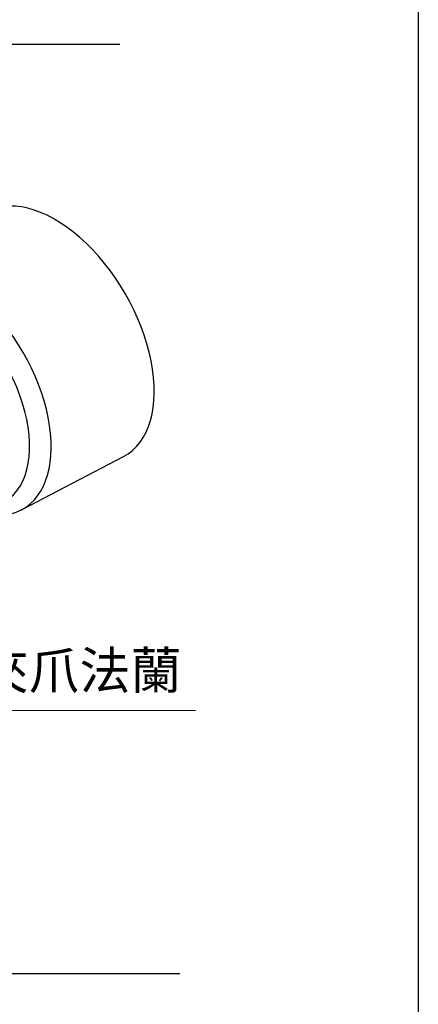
# Model space of a CAD drawing. Header units: inches. Extents: x 0 to 6721, y -3375 to 1330.
# Tile 30 of 196: x 1888 to 2016, y 350 to 666. Entities that reach past the tile are written whole.
import ezdxf

# ---------------------------------------------------------------- set-up
doc = ezdxf.new("R2010")
doc.units = ezdxf.units.IN
doc.header["$MEASUREMENT"] = 0
for name, color, linetype, lineweight in [('AM_5', 3, 'Continuous', 15), ('可見 (ISO)', 7, 'Continuous', 25), ('窄部可見 (ISO)', 7, 'Continuous', 25)]:
    doc.layers.add(name, color=color, linetype=linetype, lineweight=lineweight)
doc.styles.get("Standard").update_dxf_attribs({"font": 'arial.ttf'})

# ---------------------------------------------------------------- blocks, each defined once
blk = doc.blocks.new('*S365')
at = {"layer": 'AM_5'}
for p, q in [((1842.37, 409.37), (1822.26, 458.47)), ((1916.57, 409.37), (1842.37, 409.37))]:
    blk.add_line(p, q, dxfattribs=at)
at = {"layer": 'AM_5', "linetype": 'Continuous'}
blk.add_trace([(1824.12, 459.23), (1820.41, 457.72), (1817.72, 469.58)], dxfattribs=at)
at = {"layer": 'AM_5', "color": 2, "insert": (1846.54, 414.9), "char_height": 12, "attachment_point": 7}
blk.add_mtext('{\\fPMingLiU|b0|i0|c136|p18;夾爪法蘭}', dxfattribs=at)

msp = doc.modelspace()

# ---------------------------------------------------------------- linework, layer by layer
for p, q in [((1120.107, 658.42), (1920.107, 658.42)), ((1139.383, 360.298), (1939.424, 360.298))]:
    msp.add_line(p, q)
at = {"color": 7}
msp.add_lwpolyline([(1057.969, 1329.753), (2015.938, 1329.753), (2015.938, 0), (1057.969, 0)], close=True, dxfattribs=at)
at = {"layer": '可見 (ISO)'}
msp.add_line((1888.579, 509.061), (1921.292, 526.127), dxfattribs=at)
msp.add_ellipse((1899.354, 565.407), major_axis=(-22.5, 38.971), ratio=0.5773503, start_param=3.1168974, end_param=6.3078805, dxfattribs=at)
msp.add_open_spline([(1888.579, 509.061), (1886.175, 507.807), (1883.486, 507.118), (1877.686, 506.835), (1874.562, 507.345), (1868.677, 509.327), (1865.903, 510.707), (1863.206, 512.449)], degree=3, knots=[2.38088971, 2.38088971, 2.38088971, 2.38088971, 2.64466273, 2.64466273, 2.93626606, 2.93626606, 3.20105604, 3.20105604, 3.20105604, 3.20105604], dxfattribs=at)
at = {"layer": '窄部可見 (ISO)'}
for centre, major_axis, start_param, end_param in [((1867.411, 546.964), (21.711, -37.605), 6.2584901, 9.4494732), ((1863.999, 544.994), (-19.213, 33.277), 2.3355683, 7.0892096)]:
    msp.add_ellipse(centre, major_axis=major_axis, ratio=0.5773503, start_param=start_param, end_param=end_param, dxfattribs=at)

# ---------------------------------------------------------------- block references
at = {"layer": 'AM_5'}
msp.add_blockref('*S365', (27.895, 35.286), dxfattribs=at)

doc.saveas('drawing.dxf')
